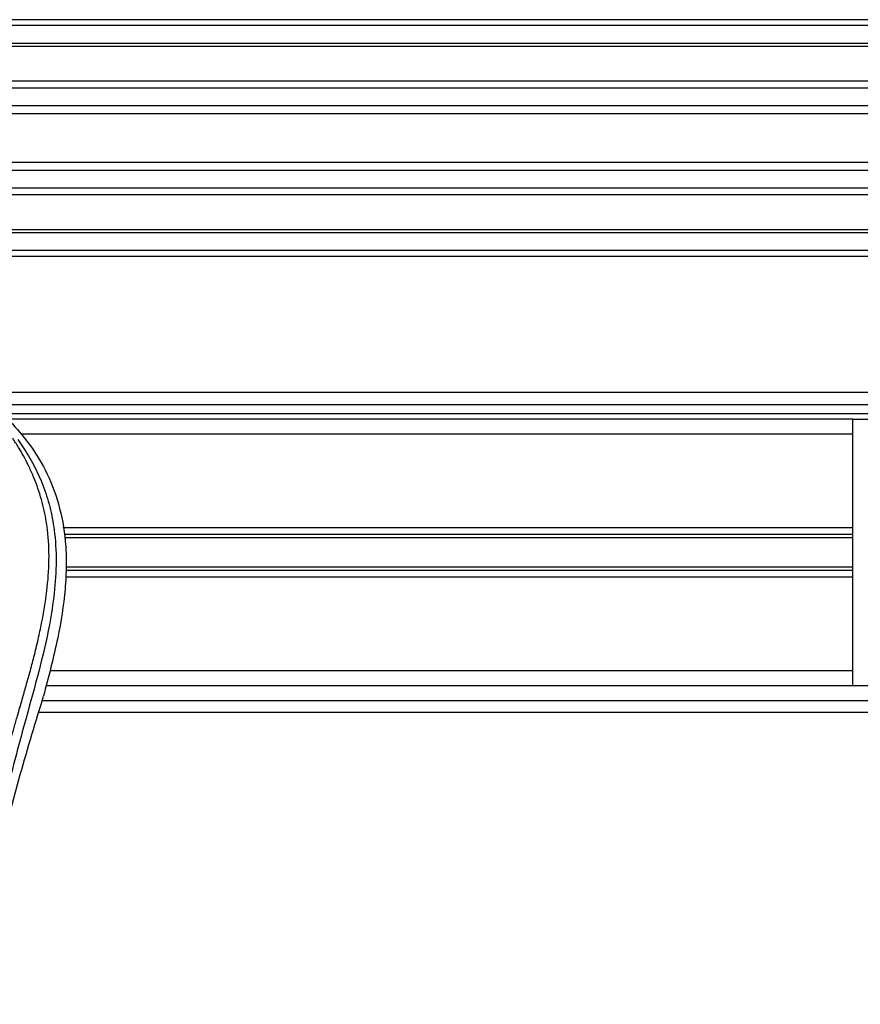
# Model space of a CAD drawing. Header units: millimetres. Extents: x 0 to 420, y 0 to 297.
# Tile 91 of 133: x 209.44 to 215.17, y 233.93 to 240.64. Entities that reach past the tile are written whole.
import ezdxf

# ---------------------------------------------------------------- set-up
doc = ezdxf.new("R2010")
doc.units = ezdxf.units.MM

msp = doc.modelspace()

# ---------------------------------------------------------------- linework, layer by layer
at = {"color": 7, "linetype": 'Continuous', "lineweight": 25}
for p, q in [((220.69328, 240.64287), (59.30672, 240.64287)), ((220.69328, 240.60253), (59.30672, 240.60253)), ((220.69328, 240.48149), (59.30672, 240.48149)), ((220.69328, 240.46091), (59.30672, 240.46091)), ((220.69328, 240.22326), (205.94656, 240.22326)), ((220.69328, 240.17645), (205.99301, 240.17645)), ((220.69328, 240.05587), (206.06301, 240.05587)), ((220.69328, 240.00136), (206.0788, 240.00136)), ((220.69328, 239.67052), (206.0878, 239.67052)), ((220.69328, 239.61601), (206.0878, 239.61601)), ((220.69328, 239.49543), (206.0878, 239.49543)), ((220.69328, 239.44862), (206.0878, 239.44862)), ((220.69328, 239.21097), (206.0878, 239.21097)), ((220.69328, 239.1904), (206.0878, 239.1904)), ((220.69328, 239.06936), (206.0878, 239.06936)), ((220.69328, 239.02901), (206.0878, 239.02901)), ((220.69328, 238.10104), (206.0878, 238.10104)), ((206.0878, 238.02034), (220.00739, 238.02034)), ((206.0878, 237.95982), (218.94408, 237.95982)), ((215.11901, 237.91948), (206.0878, 237.91948)), ((215.11901, 236.10388), (215.11901, 237.91948)), ((215.11901, 237.91948), (218.83733, 237.91948)), ((215.11901, 237.81861), (209.45402, 237.81861)), ((215.11901, 237.17912), (209.73626, 237.17912)), ((215.11901, 237.13538), (209.74426, 237.13538)), ((215.11901, 237.11222), (209.74849, 237.11222)), ((215.11901, 236.88797), (209.75744, 236.88797)), ((215.11901, 236.91114), (209.75857, 236.91114)), ((215.11901, 236.84424), (209.75531, 236.84424)), ((215.11901, 236.20474), (209.64922, 236.20474)), ((215.11901, 236.10388), (209.62136, 236.10388)), ((218.79699, 236.10388), (215.11901, 236.10388)), ((209.58763, 235.97548), (209.60371, 236.03167)), ((209.59551, 236.00301), (219.40219, 236.00301)), ((209.572, 235.92232), (219.88635, 235.92232))]:
    msp.add_line(p, q, dxfattribs=at)
for points, knots in [([(209.3757, 237.9064), (209.42091, 237.85584), (209.51227, 237.75367), (209.62748, 237.5652), (209.71533, 237.34248), (209.75441, 237.12102), (209.76171, 236.92568), (209.75028, 236.70474), (209.70206, 236.40451), (209.63862, 236.16402), (209.60371, 236.03167)], [0, 0, 0, 0, 0.102054, 0.2062404, 0.3310362, 0.4607173, 0.5429711, 0.6252671, 0.7937733, 1, 1, 1, 1]), ([(209.00324, 233.29711), (209.00615, 233.46121), (209.01197, 233.78935), (209.06274, 234.27924), (209.13279, 234.71005), (209.21181, 235.08323), (209.26904, 235.31856), (209.30914, 235.4725), (209.32794, 235.54312), (209.34644, 235.61121), (209.36484, 235.67781), (209.38413, 235.74678), (209.40508, 235.82095), (209.43058, 235.91012), (209.45769, 236.00476), (209.48571, 236.10356), (209.51283, 236.19916), (209.54073, 236.30478), (209.56796, 236.41626), (209.60025, 236.56543), (209.6301, 236.74493), (209.64602, 236.95843), (209.63868, 237.12313), (209.62124, 237.2414), (209.60568, 237.31693), (209.58563, 237.39277), (209.56193, 237.46495), (209.53394, 237.53607), (209.50296, 237.60395), (209.46928, 237.66909), (209.43285, 237.73149), (209.40811, 237.76939), (209.3948, 237.78978)], [0, 0, 0, 0, 0.1050162, 0.2100001, 0.3148093, 0.3841756, 0.4540228, 0.4697491, 0.4859574, 0.5007826, 0.5148922, 0.5301685, 0.5466097, 0.5642069, 0.5895177, 0.6096146, 0.6299353, 0.6531323, 0.6795668, 0.7034488, 0.7509822, 0.7962784, 0.8412589, 0.8577085, 0.8747396, 0.8922462, 0.9101144, 0.9261934, 0.9450023, 0.962977, 0.9800887, 1, 1, 1, 1]), ([(209.43071, 237.7816), (209.44277, 237.76403), (209.47928, 237.71082), (209.53944, 237.60912), (209.60214, 237.47257), (209.65029, 237.32348), (209.68348, 237.14945), (209.69483, 236.95144), (209.68044, 236.73427), (209.64103, 236.48267), (209.57408, 236.19905), (209.46768, 235.82029), (209.34881, 235.37636), (209.23428, 234.86362), (209.14805, 234.34573), (209.09303, 233.82373), (209.08676, 233.4744), (209.08362, 233.29979)], [0, 0, 0, 0, 0.01713512, 0.05188236, 0.08679215, 0.12162042, 0.15673365, 0.20339108, 0.2503509, 0.29727352, 0.3674188, 0.43767936, 0.55024637, 0.66284852, 0.77534741, 0.88770778, 1, 1, 1, 1]), ([(209.28852, 234.88078), (209.33302, 235.06442), (209.42211, 235.432), (209.53243, 235.79422), (209.58763, 235.97548)], [0, 0, 0, 0, 0.4995966, 1, 1, 1, 1])]:
    msp.add_open_spline(points, degree=3, knots=knots, dxfattribs=at)

doc.saveas('drawing.dxf')
